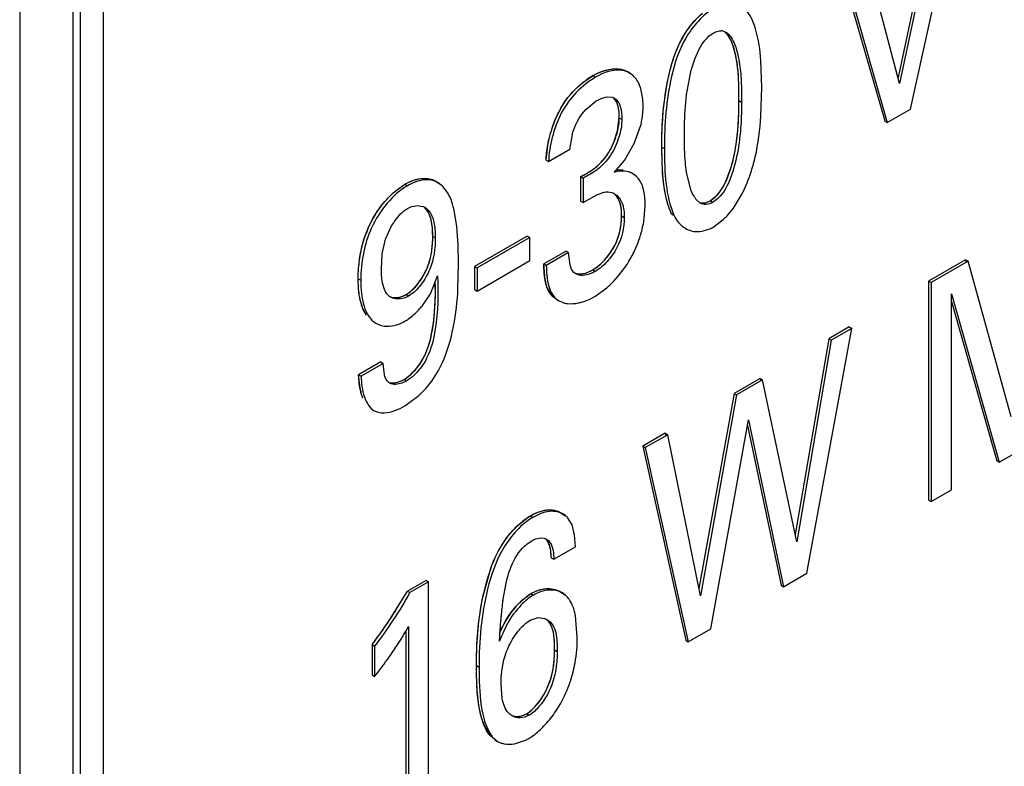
# Model space of a CAD drawing. Header units: inches. Extents: x 0 to 34, y 0 to 22.
# Tile 5 of 117: x 2.26 to 2.454, y 14.359 to 14.506. Entities that reach past the tile are written whole.
import ezdxf

# ---------------------------------------------------------------- set-up
doc = ezdxf.new("R2010")
doc.units = ezdxf.units.IN
doc.header["$LTSCALE"] = 1.87
doc.header["$MEASUREMENT"] = 0
doc.layers.get('0').update_dxf_attribs({"linetype": 'CONTINUOUS'})
doc.layers.add('02___PRT_ALL_AXES', color=7, linetype='CONTINUOUS')

msp = doc.modelspace()

# ---------------------------------------------------------------- linework, layer by layer
at = {"color": 7, "linetype": 'CONTINUOUS'}
for p, q in [((2.2722140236, 14.2669703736), (2.2722140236, 16.9097622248)), ((2.27077262, 14.2649611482), (2.27077262, 16.9077529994)), ((2.2602728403, 16.9024042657), (2.2602728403, 14.2581848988)), ((2.4351245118, 14.4880141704), (2.4460866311, 14.5373216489)), ((2.4414234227, 14.5352078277), (2.4327124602, 14.4942252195)), ((2.441924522, 14.5349184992), (2.4330247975, 14.4930478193)), ((2.4330247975, 14.4930478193), (2.4245748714, 14.5249010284)), ((2.4194991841, 14.5225490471), (2.4300920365, 14.4856871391)), ((2.4200002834, 14.5222597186), (2.4305931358, 14.4853978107)), ((2.3983749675, 14.5033240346), (2.3988918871, 14.5031112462)), ((2.4059593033, 14.4922485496), (2.4057882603, 14.4975410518)), ((2.3800519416, 14.4950926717), (2.3795508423, 14.4953820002)), ((2.3708467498, 14.493235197), (2.3728401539, 14.494590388)), ((2.3728401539, 14.494590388), (2.3733412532, 14.4943010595)), ((2.3911993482, 14.4907976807), (2.3919711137, 14.495025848)), ((2.4057895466, 14.4866610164), (2.4059593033, 14.4922485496)), ((2.3713958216, 14.4879343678), (2.3734658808, 14.4896114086)), ((2.3757047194, 14.4904018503), (2.3765792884, 14.4903560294)), ((2.3765792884, 14.4903560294), (2.3770699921, 14.4901647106)), ((2.4014591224, 14.4896868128), (2.4019602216, 14.4893974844)), ((2.4305931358, 14.4853978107), (2.4351245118, 14.4880141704)), ((2.3779900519, 14.4863238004), (2.3784911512, 14.4860344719)), ((2.4300920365, 14.4856871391), (2.4305931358, 14.4853978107)), ((2.3809239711, 14.4812468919), (2.3822073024, 14.4848442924)), ((2.3641100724, 14.4777310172), (2.3682724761, 14.480134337)), ((2.3790346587, 14.4779441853), (2.3809239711, 14.4812468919)), ((2.3863339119, 14.4805432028), (2.3868350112, 14.4802538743)), ((2.3864908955, 14.4755404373), (2.3863339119, 14.4805432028)), ((2.3636089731, 14.4780203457), (2.3641100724, 14.4777310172)), ((2.3769669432, 14.4755642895), (2.3790346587, 14.4779441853)), ((2.3773390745, 14.4760936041), (2.3787308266, 14.4761158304)), ((2.3989099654, 14.4738130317), (2.3999390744, 14.4766029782)), ((2.370365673, 14.4747672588), (2.3708667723, 14.4744779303)), ((2.370365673, 14.4747672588), (2.370365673, 14.4699500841)), ((2.3708667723, 14.4744779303), (2.3708667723, 14.4696607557)), ((2.3806013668, 14.475346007), (2.3801002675, 14.4756353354)), ((2.3813316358, 14.4748057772), (2.3806013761, 14.4753460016)), ((2.3919530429, 14.4724560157), (2.3911829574, 14.4756555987)), ((2.3338461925, 14.4717754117), (2.3358821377, 14.4732512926)), ((2.3358821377, 14.4732512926), (2.336383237, 14.4729619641)), ((2.342387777, 14.4736119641), (2.3418866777, 14.4739012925)), ((2.3433638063, 14.4728432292), (2.3423877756, 14.4736119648)), ((2.3442829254, 14.4716197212), (2.3433638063, 14.4728432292)), ((2.3708667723, 14.4696607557), (2.3735745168, 14.4711702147)), ((2.3735745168, 14.4711702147), (2.3744855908, 14.4715389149)), ((2.393884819, 14.4695706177), (2.3931235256, 14.4702282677)), ((2.4003740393, 14.468569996), (2.4020034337, 14.4712162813)), ((2.3384219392, 14.469067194), (2.3393456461, 14.4689087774)), ((2.3460911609, 14.464952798), (2.3455712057, 14.4681563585)), ((2.370365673, 14.4699500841), (2.3708667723, 14.4696607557)), ((2.3828808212, 14.4665166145), (2.3830667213, 14.469086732)), ((2.3958533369, 14.4700265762), (2.3963544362, 14.4697372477)), ((2.3784457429, 14.4670517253), (2.3789468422, 14.4667623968)), ((2.3881900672, 14.4675069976), (2.3886911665, 14.4672176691)), ((2.3963161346, 14.4647766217), (2.3984059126, 14.466354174)), ((2.3320924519, 14.4624651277), (2.3332942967, 14.4650856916)), ((2.3463381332, 14.4613868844), (2.3460911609, 14.464952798)), ((2.3904510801, 14.4649149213), (2.3909521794, 14.4646255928)), ((2.3942505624, 14.4640239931), (2.3959633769, 14.4645863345)), ((2.3314423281, 14.4596174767), (2.3320924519, 14.4624651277)), ((2.3413632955, 14.4630270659), (2.3418643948, 14.4627377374)), ((2.3599261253, 14.463092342), (2.349582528, 14.4571200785)), ((2.3604272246, 14.4628030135), (2.3500836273, 14.4568307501)), ((2.3599261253, 14.463092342), (2.3604272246, 14.4628030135)), ((2.3604272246, 14.4582738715), (2.3604272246, 14.4628030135)), ((2.3463959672, 14.4575580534), (2.3463381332, 14.4613868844)), ((2.331271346, 14.4566770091), (2.3314423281, 14.4596174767)), ((2.3675220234, 14.4601582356), (2.3631534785, 14.4576358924)), ((2.3680231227, 14.4598689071), (2.3636545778, 14.457346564)), ((2.3675220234, 14.4601582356), (2.3680231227, 14.4598689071)), ((2.368320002, 14.4573615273), (2.3680231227, 14.4598689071)), ((2.3463005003, 14.4526842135), (2.3463959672, 14.4575580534)), ((2.349582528, 14.4571200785), (2.3500836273, 14.4568307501)), ((2.349582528, 14.4571200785), (2.349582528, 14.4525909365)), ((2.3500836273, 14.452301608), (2.3604272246, 14.4582738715)), ((2.3500836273, 14.4568307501), (2.3500836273, 14.452301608)), ((2.3631534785, 14.4576358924), (2.3636545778, 14.457346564)), ((2.4459744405, 14.4584570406), (2.4386755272, 14.4542427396)), ((2.4464755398, 14.4581677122), (2.4391766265, 14.4539534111)), ((2.4459744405, 14.4584570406), (2.4464755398, 14.4581677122)), ((2.4548822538, 14.4276066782), (2.4464755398, 14.4581677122)), ((2.3267325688, 14.4547019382), (2.3272336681, 14.4544126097)), ((2.3408933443, 14.4517810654), (2.3423151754, 14.4552574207)), ((2.3727586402, 14.4564481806), (2.3732597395, 14.4561588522)), ((2.3418712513, 14.4513121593), (2.3418552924, 14.454093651)), ((2.3648462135, 14.4512933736), (2.3638739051, 14.4528372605)), ((2.3731734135, 14.4512362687), (2.3755221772, 14.4529410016)), ((2.4386755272, 14.4542427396), (2.4391766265, 14.4539534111)), ((2.4386755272, 14.4542427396), (2.4386755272, 14.4112641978)), ((2.4391766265, 14.4539534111), (2.4391766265, 14.4109748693)), ((2.3361698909, 14.4516346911), (2.3366709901, 14.4513453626)), ((2.3392573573, 14.449364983), (2.3408933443, 14.4517810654)), ((2.3416391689, 14.4472797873), (2.3418712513, 14.4513121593)), ((2.349582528, 14.4525909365), (2.3500836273, 14.452301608)), ((2.3648462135, 14.4512933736), (2.3653473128, 14.4510040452)), ((2.3653473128, 14.4510040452), (2.3661439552, 14.4503556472)), ((2.4431766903, 14.4517337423), (2.4525704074, 14.4187082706)), ((2.4431766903, 14.413284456), (2.4431766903, 14.4517337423)), ((2.3276506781, 14.4488307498), (2.3271254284, 14.4505572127)), ((2.3283311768, 14.4475578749), (2.3276506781, 14.4488307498)), ((2.365646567, 14.4506513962), (2.3661476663, 14.4503620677)), ((2.3661476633, 14.4503620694), (2.367209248, 14.4499476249)), ((2.4431766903, 14.4502613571), (2.4520693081, 14.418997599)), ((2.3297018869, 14.4462672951), (2.3302029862, 14.4459779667)), ((2.4148167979, 14.3969098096), (2.4236350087, 14.4449798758)), ((2.4231339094, 14.4452692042), (2.4190965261, 14.4429380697)), ((2.4236350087, 14.4449798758), (2.4195976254, 14.4426487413)), ((2.4231339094, 14.4452692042), (2.4236350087, 14.4449798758)), ((2.4190965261, 14.4429380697), (2.4125363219, 14.4045292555)), ((2.4195976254, 14.4426487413), (2.4128408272, 14.4030889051)), ((2.4190965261, 14.4429380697), (2.4195976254, 14.4426487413)), ((2.3311443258, 14.4383785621), (2.3268140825, 14.4358783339)), ((2.3316454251, 14.4380892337), (2.3273151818, 14.4355890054)), ((2.3311443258, 14.4383785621), (2.3316454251, 14.4380892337)), ((2.331878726, 14.4358345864), (2.3316454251, 14.4380892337)), ((2.3268140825, 14.4358783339), (2.3273151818, 14.4355890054)), ((2.3357191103, 14.4349520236), (2.3362202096, 14.4346626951)), ((2.4056212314, 14.4351576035), (2.4005094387, 14.4322061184)), ((2.4061223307, 14.434868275), (2.401010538, 14.4319167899)), ((2.4056212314, 14.4351576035), (2.4061223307, 14.434868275)), ((2.4128408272, 14.4030889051), (2.4061223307, 14.434868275)), ((2.3358893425, 14.4297644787), (2.3383657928, 14.4315787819)), ((2.4005094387, 14.4322061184), (2.3936292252, 14.3939094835)), ((2.401010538, 14.4319167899), (2.3939227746, 14.3924648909)), ((2.4005094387, 14.4322061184), (2.401010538, 14.4319167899)), ((2.3293849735, 14.4291117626), (2.3298860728, 14.4288224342)), ((2.3298860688, 14.4288224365), (2.3306381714, 14.4285168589)), ((2.3959851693, 14.3860366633), (2.4033606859, 14.427016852)), ((2.4031575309, 14.4258880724), (2.4097401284, 14.3945572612)), ((2.4033606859, 14.427016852), (2.4102412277, 14.3942679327)), ((2.3869909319, 14.424400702), (2.3825842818, 14.4218563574)), ((2.3874920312, 14.4241113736), (2.3830853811, 14.421567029)), ((2.3869909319, 14.424400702), (2.3874920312, 14.4241113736)), ((2.3939227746, 14.3924648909), (2.3874920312, 14.4241113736)), ((2.3825842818, 14.4218563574), (2.3830853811, 14.421567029)), ((2.3825842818, 14.4218563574), (2.3910342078, 14.3837566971)), ((2.3830853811, 14.421567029), (2.3915353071, 14.3834673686)), ((2.4525704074, 14.4187082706), (2.4564879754, 14.4209702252)), ((2.4520693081, 14.418997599), (2.4525704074, 14.4187082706)), ((2.4391766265, 14.4109748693), (2.4431766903, 14.413284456)), ((2.4386755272, 14.4112641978), (2.4391766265, 14.4109748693)), ((2.3670366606, 14.4085021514), (2.3665355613, 14.4087914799)), ((2.358253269, 14.4064730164), (2.3601817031, 14.407960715)), ((2.3605064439, 14.4081564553), (2.3610075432, 14.4078671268)), ((2.3687321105, 14.406415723), (2.3678457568, 14.4078842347)), ((2.3692051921, 14.4044552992), (2.3687321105, 14.406415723)), ((2.3693706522, 14.4020979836), (2.3692051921, 14.4044552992)), ((2.3625681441, 14.4038552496), (2.3632053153, 14.403806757)), ((2.3632053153, 14.403806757), (2.3637107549, 14.4036130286)), ((2.3651267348, 14.3996475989), (2.3693706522, 14.4020979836)), ((2.3646256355, 14.3999369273), (2.3651267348, 14.3996475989)), ((2.4102412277, 14.3942679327), (2.4148167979, 14.3969098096)), ((2.3400445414, 14.3955114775), (2.3363761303, 14.393393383)), ((2.3405456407, 14.3952221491), (2.3368772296, 14.3931040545)), ((2.3400445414, 14.3955114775), (2.3405456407, 14.3952221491)), ((2.3405456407, 14.3540265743), (2.3405456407, 14.3952221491)), ((2.3551151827, 14.3915187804), (2.3558327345, 14.395288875)), ((2.3334161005, 14.3885423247), (2.3363761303, 14.393393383)), ((2.3363761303, 14.393393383), (2.3368772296, 14.3931040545)), ((2.3599861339, 14.3925092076), (2.3606310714, 14.3929241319)), ((2.3606310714, 14.3929241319), (2.3611321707, 14.3926348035)), ((2.3668095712, 14.393050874), (2.3663084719, 14.3933402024)), ((2.4097401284, 14.3945572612), (2.4102412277, 14.3942679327)), ((2.3580495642, 14.3907836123), (2.3599861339, 14.3925092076)), ((2.3544953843, 14.3835646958), (2.3546968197, 14.3876451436)), ((2.3604704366, 14.3876791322), (2.3620858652, 14.3881964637)), ((2.3620858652, 14.3881964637), (2.3633246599, 14.3880280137)), ((2.3697447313, 14.3843961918), (2.3693959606, 14.388540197)), ((2.3360883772, 14.3856123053), (2.3360883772, 14.3520316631)), ((2.3365894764, 14.3864485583), (2.3365894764, 14.3517423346)), ((2.3915353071, 14.3834673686), (2.3959851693, 14.3860366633)), ((2.3910342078, 14.3837566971), (2.3915353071, 14.3834673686)), ((2.3294515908, 14.3829058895), (2.3299526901, 14.382616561)), ((2.3294515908, 14.3829058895), (2.3294515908, 14.3769480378)), ((2.3299526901, 14.382616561), (2.3299526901, 14.3766587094)), ((2.3652873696, 14.381869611), (2.3657884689, 14.3815802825)), ((2.3499566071, 14.3787874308), (2.3504577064, 14.3784981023)), ((2.3294515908, 14.3769480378), (2.3299526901, 14.3766587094)), ((2.3550066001, 14.3723028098), (2.3547831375, 14.3751594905)), ((2.3597630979, 14.3693334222), (2.3602641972, 14.3690440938)), ((2.3525509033, 14.3651027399), (2.3530520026, 14.3648134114)), ((2.3530520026, 14.3648134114), (2.3540807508, 14.3639094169)), ((2.3535827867, 14.364204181), (2.354083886, 14.3639148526)), ((2.3540838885, 14.3639148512), (2.3548100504, 14.3635895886)), ((2.3573810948, 14.3634276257), (2.3597494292, 14.3642279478))]:
    msp.add_line(p, q, dxfattribs=at)
at = {"color": 40, "linetype": 'CONTINUOUS'}
for p, q in [((2.3652771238, 14.4856790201), (2.3666278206, 14.4884278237)), ((2.3776570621, 14.4837686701), (2.3779900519, 14.4863238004)), ((2.3769269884, 14.4815232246), (2.3776570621, 14.4837686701)), ((2.3636089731, 14.4780203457), (2.3639941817, 14.4813739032)), ((2.386391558, 14.4773292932), (2.3863339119, 14.4805432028)), ((2.3346920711, 14.4724601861), (2.3358821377, 14.4732512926)), ((2.3958533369, 14.4700265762), (2.3973061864, 14.4712493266)), ((2.3634171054, 14.4545027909), (2.3631534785, 14.4576358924)), ((2.4459744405, 14.4584570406), (2.4460836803, 14.4580599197)), ((2.3276854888, 14.4487471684), (2.3273872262, 14.4495639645)), ((2.3270906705, 14.4331755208), (2.3268140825, 14.4358783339)), ((2.3357191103, 14.4349520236), (2.336183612, 14.4352482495)), ((2.4056212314, 14.4351576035), (2.4057012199, 14.4347792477)), ((2.3276624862, 14.4312595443), (2.3272662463, 14.4324195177)), ((2.3869909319, 14.424400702), (2.3870672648, 14.4240250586)), ((2.3594733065, 14.407478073), (2.3605064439, 14.4081564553)), ((2.3510897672, 14.3916639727), (2.3525452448, 14.39721644)), ((2.359160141, 14.3918594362), (2.3606310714, 14.3929241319)), ((2.3597630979, 14.3693334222), (2.3602619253, 14.3696595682)), ((2.3525509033, 14.3651027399), (2.3514264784, 14.3671566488))]:
    msp.add_line(p, q, dxfattribs=at)
at = {"color": 7, "linetype": 'CONTINUOUS'}
for centre, radius, start, end in [((2.3978886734, 14.5014180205), 0.0019670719, 75.6870955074, 87.5537019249), ((2.3675422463, 14.4885505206), 0.0151119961, 359.9954451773, 1.5039995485), ((2.3871240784, 14.4768268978), 0.0235719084, 156.7664149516, 166.814389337), ((2.3835999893, 14.4790625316), 0.0153649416, 165.110505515, 175.9999951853), ((2.3641601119, 14.488476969), 0.0150487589, 294.3534022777, 297.880214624), ((2.3646429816, 14.4875739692), 0.0140247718, 297.8615988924, 302.9179677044), ((2.3769578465, 14.464388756), 0.0075655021, 106.3901866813, 109.073458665), ((2.375632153, 14.4688790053), 0.0028845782, 59.9881249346, 65.2047892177), ((2.3384430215, 14.4662495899), 0.0028082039, 60.0532976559, 71.250924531), ((2.3870403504, 14.4784115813), 0.0165723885, 316.8548982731, 323.5689942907), ((2.3614338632, 14.4695415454), 0.0216592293, 344.4671725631, 351.9718195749), ((2.387961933, 14.4775479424), 0.0153093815, 313.0153874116, 316.8545582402), ((2.3934547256, 14.468958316), 0.0050035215, 239.9895182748, 254.4653300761), ((2.3928854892, 14.470714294), 0.0068574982, 296.6689872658, 300.0182973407), ((2.2821397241, 14.4557450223), 0.064233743, 356.5479964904, 357.2687585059), ((2.334366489, 14.4532617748), 0.0024911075, 229.0301711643, 240.0071725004), ((2.3669726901, 14.4619746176), 0.0124000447, 298.2145740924, 300.0037409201), ((2.3268375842, 14.4594969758), 0.0160283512, 317.2650762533, 320.7925948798), ((2.3322397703, 14.4495125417), 0.0040794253, 240.0480914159, 248.5657941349), ((2.3316639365, 14.4537801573), 0.0085246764, 297.2961133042, 300.0113907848), ((2.3336858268, 14.435592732), 0.0015796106, 229.6945511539, 240.0450208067), ((2.325537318, 14.4460063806), 0.0193060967, 311.6422845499, 316.5840731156), ((2.3650467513, 14.4050549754), 0.0039802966, 53.6446665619, 60.0041757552), ((2.3650607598, 14.4050761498), 0.0039549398, 45.2365120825, 53.6262652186), ((2.3656284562, 14.3992915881), 0.010238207, 120.0187991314, 122.1408652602), ((2.4062955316, 14.3840586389), 0.0517211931, 171.7068663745, 175.0559855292), ((2.2451040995, 14.4464460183), 0.1056023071, 323.008780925, 326.7482718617), ((2.4166468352, 14.3831076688), 0.0621159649, 175.0049464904, 175.8109010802), ((2.3623075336, 14.3851949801), 0.0030100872, 59.9932324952, 70.2506577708), ((2.2800956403, 14.418089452), 0.0647510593, 327.390433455, 330.7478187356), ((2.2733608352, 14.4223735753), 0.0727329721, 324.9220135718, 327.4067235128), ((2.3408164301, 14.3843807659), 0.0289283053, 349.9776156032, 0.0305527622), ((2.2653578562, 14.4280691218), 0.0825561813, 321.4840523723, 324.3208197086), ((2.2696237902, 14.4249661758), 0.0772812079, 324.3448555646, 324.9412435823), ((2.3462400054, 14.3828912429), 0.0232878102, 327.0277131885, 338.9838060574), ((2.3556236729, 14.3721737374), 0.0089530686, 297.4400560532, 300.00711302)]:
    msp.add_arc(centre, radius, start, end, dxfattribs=at)
at = {"color": 40, "linetype": 'CONTINUOUS'}
for centre, radius, start, end in [((2.3811025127, 14.4803156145), 0.0164935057, 120.0626190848, 125.6356765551), ((2.3871252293, 14.4768370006), 0.0235694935, 157.9666151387, 163.5201700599), ((2.3873260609, 14.4767624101), 0.023783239, 163.4851062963, 168.8197172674), ((2.3629597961, 14.4872737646), 0.0151046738, 333.5501960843, 337.6221688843), ((2.3641386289, 14.488522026), 0.0150986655, 294.3571649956, 297.4791929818), ((2.3644523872, 14.4879165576), 0.0144167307, 297.4832447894, 300.0442634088), ((2.4026004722, 14.4737376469), 0.0156999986, 200.4511137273, 201.9252251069), ((2.4018008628, 14.4734157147), 0.0148380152, 201.9249304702, 203.4666237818), ((2.3485798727, 14.45608093), 0.0216638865, 156.5505396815, 160.8497608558), ((2.3741787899, 14.4563996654), 0.0109275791, 189.9963813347, 192.2092537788), ((2.3335351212, 14.4561861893), 0.0052591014, 300.0656770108, 304.1755143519), ((2.3375122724, 14.4527370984), 0.0106106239, 195.7847456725, 197.4007043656), ((2.3347604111, 14.4517384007), 0.0076812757, 202.9183332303, 205.0108168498), ((2.3327252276, 14.4401244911), 0.0059764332, 292.9609405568, 300.0627436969), ((2.3383244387, 14.4353860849), 0.0114491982, 191.1323440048, 195.017080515), ((2.3674498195, 14.396616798), 0.0134756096, 126.2935348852, 128.1316218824), ((2.3710239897, 14.3786376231), 0.0177730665, 135.9208848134, 157.6564546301), ((2.368763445, 14.3808552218), 0.0146064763, 133.0333267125, 136.0014094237), ((2.3676790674, 14.3820117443), 0.0130211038, 130.8620450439, 133.0183881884), ((2.2462312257, 14.4456377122), 0.1042156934, 322.9908762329, 327.6242227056), ((2.3638464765, 14.3721554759), 0.0133885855, 198.8747632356, 200.4099496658), ((2.3629473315, 14.3718208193), 0.0124291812, 200.4095618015, 202.0403635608)]:
    msp.add_arc(centre, radius, start, end, dxfattribs=at)
at = {"color": 7, "linetype": 'CONTINUOUS'}
for points, knots in [([(2.3963976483, 14.5076804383), (2.39531778, 14.5070569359), (2.3933097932, 14.5052875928), (2.3901162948, 14.5009996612), (2.3873675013, 14.4924574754), (2.3868350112, 14.4850048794), (2.3868350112, 14.4802538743)], [0, 0, 0, 0, 0.1239595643, 0.2617733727, 0.5276995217, 1, 1, 1, 1]), ([(2.4057882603, 14.4975410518), (2.4056275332, 14.4996364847), (2.4050899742, 14.5033438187), (2.4034088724, 14.5073590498), (2.4018763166, 14.5082439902)], [0, 0, 0, 0, 0.5428649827, 1, 1, 1, 1]), ([(2.3883524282, 14.4970712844), (2.3885773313, 14.4978342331), (2.3895995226, 14.5009060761), (2.391320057, 14.5037733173), (2.3929847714, 14.5055632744)], [0, 0, 0, 0, 0.2455085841, 1, 1, 1, 1]), ([(2.3919711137, 14.495025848), (2.3923697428, 14.4966601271), (2.3932850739, 14.4995953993), (2.39522704, 14.5022418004), (2.3964408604, 14.5029426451)], [0, 0, 0, 0, 0.545490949, 1, 1, 1, 1]), ([(2.3964408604, 14.5029426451), (2.3965743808, 14.5030197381), (2.3970488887, 14.503264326), (2.3975920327, 14.5033997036), (2.3979726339, 14.5033832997)], [0, 0, 0, 0, 0.2881125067, 1, 1, 1, 1]), ([(2.4014591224, 14.4896868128), (2.4014591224, 14.4908404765), (2.4014801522, 14.4931751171), (2.4012232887, 14.4967719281), (2.4005565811, 14.5001453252), (2.399607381, 14.502359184), (2.3988487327, 14.5030595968)], [0, 0, 0, 0, 0.2496463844, 0.5056063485, 0.7765655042, 1, 1, 1, 1]), ([(2.3988918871, 14.5031112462), (2.3997720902, 14.5026030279), (2.4009416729, 14.5003378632), (2.401670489, 14.4968922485), (2.4019853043, 14.4930900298), (2.4019602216, 14.4906155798), (2.4019602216, 14.4893974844)], [0, 0, 0, 0, 0.2116266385, 0.4840415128, 0.7463748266, 1, 1, 1, 1]), ([(2.3728401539, 14.494590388), (2.373419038, 14.4949246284), (2.3754550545, 14.4959101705), (2.3781381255, 14.496197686), (2.3795508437, 14.4953819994)], [0, 0, 0, 0, 0.2906624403, 1, 1, 1, 1]), ([(2.3800519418, 14.4950926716), (2.3796124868, 14.4953464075), (2.3773475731, 14.4960627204), (2.3749070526, 14.4952051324), (2.3733412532, 14.4943010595)], [0, 0, 0, 0, 0.2191517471, 1, 1, 1, 1]), ([(2.3863339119, 14.4805432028), (2.3863339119, 14.4818541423), (2.3864309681, 14.4874071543), (2.3871512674, 14.4929965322), (2.3883524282, 14.4970712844)], [0, 0, 0, 0, 0.2358210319, 1, 1, 1, 1]), ([(2.3733412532, 14.4943010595), (2.3705530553, 14.492691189), (2.3669420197, 14.4888071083), (2.3646929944, 14.4826296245), (2.3641473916, 14.4793134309), (2.3641100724, 14.4777310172)], [0, 0, 0, 0, 0.4918039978, 0.7582130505, 1, 1, 1, 1]), ([(2.3819539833, 14.4927010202), (2.3818504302, 14.4929585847), (2.3814182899, 14.4938883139), (2.380702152, 14.4947172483), (2.3800519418, 14.4950926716)], [0, 0, 0, 0, 0.2699324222, 1, 1, 1, 1]), ([(2.3654637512, 14.4861255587), (2.3657717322, 14.4868405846), (2.3670880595, 14.4895284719), (2.3691088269, 14.4918665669), (2.3708467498, 14.493235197)], [0, 0, 0, 0, 0.2603212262, 1, 1, 1, 1]), ([(2.3826490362, 14.4889471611), (2.3826401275, 14.4892854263), (2.382562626, 14.490557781), (2.3823037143, 14.4918311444), (2.3819539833, 14.4927010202)], [0, 0, 0, 0, 0.2652045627, 1, 1, 1, 1]), ([(2.3734658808, 14.4896114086), (2.3736493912, 14.4897173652), (2.3743519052, 14.4900852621), (2.3751250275, 14.4903452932), (2.3757047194, 14.4904018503)], [0, 0, 0, 0, 0.2667636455, 1, 1, 1, 1]), ([(2.3779900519, 14.4863238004), (2.3779900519, 14.4866987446), (2.377927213, 14.4880096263), (2.3776254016, 14.4894652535), (2.3769554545, 14.4901508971)], [0, 0, 0, 0, 0.281161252, 1, 1, 1, 1]), ([(2.3770699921, 14.4901647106), (2.377642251, 14.489834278), (2.3783939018, 14.488344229), (2.3784911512, 14.4868699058), (2.3784911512, 14.4860344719)], [0, 0, 0, 0, 0.4416448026, 1, 1, 1, 1]), ([(2.3907918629, 14.4828378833), (2.3907918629, 14.4834496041), (2.3907845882, 14.4861066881), (2.3909361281, 14.4887687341), (2.3911993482, 14.4907976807)], [0, 0, 0, 0, 0.230171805, 1, 1, 1, 1]), ([(2.4019602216, 14.4893974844), (2.4019602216, 14.4878920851), (2.4019328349, 14.4845320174), (2.4012560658, 14.479188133), (2.3999026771, 14.473893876), (2.3977897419, 14.4705659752), (2.3963544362, 14.4697372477)], [0, 0, 0, 0, 0.2146461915, 0.4790260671, 0.7636844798, 1, 1, 1, 1]), ([(2.3999390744, 14.4766029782), (2.4002994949, 14.4778275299), (2.401255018, 14.4821359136), (2.4014591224, 14.4865621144), (2.4014591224, 14.4896868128)], [0, 0, 0, 0, 0.2900332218, 1, 1, 1, 1]), ([(2.3822073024, 14.4848442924), (2.3822879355, 14.4851680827), (2.3825536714, 14.4863859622), (2.3826542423, 14.487637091), (2.3826542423, 14.4885493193)], [0, 0, 0, 0, 0.2678202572, 1, 1, 1, 1]), ([(2.3784911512, 14.4860344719), (2.3784911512, 14.4848325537), (2.377972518, 14.4823136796), (2.376424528, 14.4788367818), (2.3738919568, 14.4761071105), (2.3718599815, 14.4749278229), (2.3708667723, 14.4744779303)], [0, 0, 0, 0, 0.2475787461, 0.5212578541, 0.775402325, 1, 1, 1, 1]), ([(2.3773153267, 14.4825709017), (2.3774228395, 14.4828963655), (2.3777807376, 14.4841178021), (2.3779900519, 14.4853928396), (2.3779900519, 14.4863238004)], [0, 0, 0, 0, 0.2691024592, 1, 1, 1, 1]), ([(2.4039269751, 14.4759053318), (2.4042132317, 14.4768098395), (2.4051634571, 14.4803322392), (2.4056101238, 14.4839714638), (2.4057895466, 14.4866610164)], [0, 0, 0, 0, 0.260334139, 1, 1, 1, 1]), ([(2.3636089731, 14.4780203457), (2.3636167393, 14.4783496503), (2.3636937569, 14.479756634), (2.3639265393, 14.481153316), (2.3641736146, 14.4822038)], [0, 0, 0, 0, 0.2338555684, 1, 1, 1, 1]), ([(2.3911829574, 14.4756555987), (2.391084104, 14.4762743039), (2.3907865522, 14.4786582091), (2.3907918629, 14.4810647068), (2.3907918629, 14.4828378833)], [0, 0, 0, 0, 0.2610930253, 1, 1, 1, 1]), ([(2.3868350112, 14.4802538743), (2.3868350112, 14.4779255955), (2.3869564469, 14.4735208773), (2.3878619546, 14.4691270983), (2.3886911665, 14.4672176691)], [0, 0, 0, 0, 0.5279558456, 1, 1, 1, 1]), ([(2.3722645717, 14.4758008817), (2.3725734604, 14.4760011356), (2.3738410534, 14.4768970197), (2.3749371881, 14.4780454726), (2.3756008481, 14.4790261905)], [0, 0, 0, 0, 0.2371478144, 1, 1, 1, 1]), ([(2.3806013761, 14.4753460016), (2.3803466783, 14.4754930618), (2.3792070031, 14.4759973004), (2.3778506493, 14.4758931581), (2.3769669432, 14.4755642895)], [0, 0, 0, 0, 0.2377525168, 1, 1, 1, 1]), ([(2.3358821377, 14.4732512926), (2.3368757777, 14.4738250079), (2.3388479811, 14.4746462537), (2.3410776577, 14.4743684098), (2.3418866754, 14.4739012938)], [0, 0, 0, 0, 0.5512084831, 1, 1, 1, 1]), ([(2.3423877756, 14.4736119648), (2.341578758, 14.4740790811), (2.3393490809, 14.4743569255), (2.3373768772, 14.4735356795), (2.336383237, 14.4729619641)], [0, 0, 0, 0, 0.4487915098, 1, 1, 1, 1]), ([(2.3826773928, 14.4725107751), (2.3826117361, 14.4727380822), (2.3823243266, 14.4735828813), (2.3818127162, 14.4743593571), (2.3813316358, 14.4748057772)], [0, 0, 0, 0, 0.2649790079, 1, 1, 1, 1]), ([(2.3881900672, 14.4675069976), (2.3879351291, 14.4680940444), (2.3870097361, 14.470686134), (2.3866439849, 14.4734407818), (2.3864908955, 14.4755404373)], [0, 0, 0, 0, 0.2331355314, 1, 1, 1, 1]), ([(2.336383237, 14.4729619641), (2.3348717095, 14.4720892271), (2.3321223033, 14.4695466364), (2.3282229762, 14.4634699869), (2.3272336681, 14.4579086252), (2.3272336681, 14.4544126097)], [0, 0, 0, 0, 0.2438257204, 0.5116171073, 1, 1, 1, 1]), ([(2.3830667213, 14.469086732), (2.3830667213, 14.4693895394), (2.3830440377, 14.470538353), (2.3829126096, 14.4716964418), (2.3826773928, 14.4725107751)], [0, 0, 0, 0, 0.2632121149, 1, 1, 1, 1]), ([(2.3931235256, 14.4702282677), (2.3930003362, 14.4703742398), (2.3925047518, 14.471057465), (2.3921677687, 14.4718418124), (2.3919530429, 14.4724560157)], [0, 0, 0, 0, 0.2269396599, 1, 1, 1, 1]), ([(2.3958533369, 14.4700265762), (2.3961790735, 14.4702146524), (2.397500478, 14.4712064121), (2.3983797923, 14.4726677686), (2.3989099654, 14.4738130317)], [0, 0, 0, 0, 0.2296076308, 1, 1, 1, 1]), ([(2.3282729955, 14.463627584), (2.3291451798, 14.4659752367), (2.3308985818, 14.4689013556), (2.3332388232, 14.4712475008), (2.3338461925, 14.4717754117)], [0, 0, 0, 0, 0.7568179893, 1, 1, 1, 1]), ([(2.3455712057, 14.4681563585), (2.345501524, 14.4684689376), (2.3451989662, 14.4696643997), (2.344747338, 14.4708325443), (2.3442829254, 14.4716197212)], [0, 0, 0, 0, 0.2594784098, 1, 1, 1, 1]), ([(2.3748230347, 14.4716468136), (2.3750005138, 14.4716940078), (2.3756724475, 14.471820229), (2.3763887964, 14.4717068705), (2.3768418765, 14.4714976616)], [0, 0, 0, 0, 0.2690023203, 1, 1, 1, 1]), ([(2.3784457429, 14.4670517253), (2.3784457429, 14.4678842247), (2.3783841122, 14.4694446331), (2.3775752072, 14.4708711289), (2.3770405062, 14.4713333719)], [0, 0, 0, 0, 0.5408282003, 1, 1, 1, 1]), ([(2.3770749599, 14.4713768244), (2.3777530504, 14.4709853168), (2.3788757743, 14.4694667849), (2.3789468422, 14.4677019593), (2.3789468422, 14.4667623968)], [0, 0, 0, 0, 0.4545545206, 1, 1, 1, 1]), ([(2.3332942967, 14.4650856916), (2.3335068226, 14.4654471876), (2.3343443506, 14.466733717), (2.3354110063, 14.4679383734), (2.336383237, 14.4684997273)], [0, 0, 0, 0, 0.2719470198, 1, 1, 1, 1]), ([(2.336383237, 14.4684997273), (2.3365515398, 14.4685969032), (2.3371858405, 14.4689160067), (2.3379061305, 14.4690767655), (2.3384219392, 14.469067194)], [0, 0, 0, 0, 0.2736293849, 1, 1, 1, 1]), ([(2.3413632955, 14.4630270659), (2.3413632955, 14.4641089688), (2.3412625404, 14.4660669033), (2.3404715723, 14.468035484), (2.3398085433, 14.4686339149)], [0, 0, 0, 0, 0.5477827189, 1, 1, 1, 1]), ([(2.3398448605, 14.4686828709), (2.3402448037, 14.468451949), (2.3411557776, 14.4675093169), (2.3417669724, 14.4653600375), (2.3418643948, 14.4636538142), (2.3418643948, 14.4627377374)], [0, 0, 0, 0, 0.2126108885, 0.5782618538, 1, 1, 1, 1]), ([(2.3963544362, 14.4697372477), (2.395945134, 14.4695009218), (2.395108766, 14.4691616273), (2.3942183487, 14.4693780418), (2.393884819, 14.4695706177)], [0, 0, 0, 0, 0.5510024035, 1, 1, 1, 1]), ([(2.3941892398, 14.4695936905), (2.3943157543, 14.4695803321), (2.3948982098, 14.4695751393), (2.3954621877, 14.4698007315), (2.3958533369, 14.4700265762)], [0, 0, 0, 0, 0.2197634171, 1, 1, 1, 1]), ([(2.3727586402, 14.4564481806), (2.3736305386, 14.4569516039), (2.375253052, 14.4583809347), (2.3777074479, 14.4617767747), (2.3784457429, 14.4650157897), (2.3784457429, 14.4670517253)], [0, 0, 0, 0, 0.2419598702, 0.5107113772, 1, 1, 1, 1]), ([(2.3789468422, 14.4667623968), (2.3789468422, 14.4647264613), (2.3782085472, 14.4614874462), (2.3757541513, 14.4580916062), (2.3741316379, 14.4566622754), (2.3732597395, 14.4561588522)], [0, 0, 0, 0, 0.4892886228, 0.7580401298, 1, 1, 1, 1]), ([(2.3267325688, 14.4547019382), (2.3267325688, 14.4554030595), (2.3268498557, 14.4584274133), (2.3274629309, 14.4614471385), (2.3282729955, 14.463627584)], [0, 0, 0, 0, 0.231608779, 1, 1, 1, 1]), ([(2.3418643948, 14.4627377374), (2.3418643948, 14.4606643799), (2.3414059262, 14.4573159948), (2.3392048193, 14.4535564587), (2.3375991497, 14.4518812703), (2.3366709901, 14.4513453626)], [0, 0, 0, 0, 0.4791322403, 0.7523261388, 1, 1, 1, 1]), ([(2.3399181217, 14.4560654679), (2.3402045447, 14.4566446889), (2.3410976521, 14.4588656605), (2.3413632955, 14.461289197), (2.3413632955, 14.4630270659)], [0, 0, 0, 0, 0.2710399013, 1, 1, 1, 1]), ([(2.3802437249, 14.4587652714), (2.3804707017, 14.4591645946), (2.3813087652, 14.4607556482), (2.3819447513, 14.4624516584), (2.3823020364, 14.4637414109)], [0, 0, 0, 0, 0.2555132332, 1, 1, 1, 1]), ([(2.3755221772, 14.4529410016), (2.3759751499, 14.4533357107), (2.3777839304, 14.4550718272), (2.379302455, 14.4571092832), (2.3802437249, 14.4587652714)], [0, 0, 0, 0, 0.2397870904, 1, 1, 1, 1]), ([(2.331604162, 14.4534512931), (2.3315397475, 14.4537002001), (2.3313236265, 14.4547627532), (2.331271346, 14.4558513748), (2.331271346, 14.4566770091)], [0, 0, 0, 0, 0.237459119, 1, 1, 1, 1]), ([(2.3638739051, 14.4528372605), (2.3637338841, 14.4531835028), (2.363267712, 14.4547460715), (2.363185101, 14.4563865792), (2.3631534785, 14.4576358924)], [0, 0, 0, 0, 0.2300910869, 1, 1, 1, 1]), ([(2.3636545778, 14.457346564), (2.3636703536, 14.4567233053), (2.3637617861, 14.4545544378), (2.364252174, 14.4521475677), (2.3653473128, 14.4510040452)], [0, 0, 0, 0, 0.2825168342, 1, 1, 1, 1]), ([(2.3694716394, 14.4556693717), (2.3693325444, 14.4557496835), (2.3687771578, 14.4561785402), (2.3684717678, 14.4568512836), (2.368320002, 14.4573615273)], [0, 0, 0, 0, 0.2317848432, 1, 1, 1, 1]), ([(2.3271254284, 14.4505572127), (2.3270539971, 14.4508837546), (2.3268087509, 14.4522523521), (2.3267325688, 14.4536468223), (2.3267325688, 14.4547019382)], [0, 0, 0, 0, 0.2405847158, 1, 1, 1, 1]), ([(2.3361698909, 14.4516346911), (2.3369662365, 14.4520944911), (2.3383957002, 14.4534927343), (2.3394604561, 14.4551399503), (2.3399181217, 14.4560654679)], [0, 0, 0, 0, 0.4710722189, 1, 1, 1, 1]), ([(2.3423151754, 14.4552574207), (2.3424289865, 14.4517770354), (2.3423682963, 14.4463033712), (2.3408171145, 14.4398376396), (2.3385533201, 14.4365142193), (2.3370454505, 14.4351391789), (2.3362202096, 14.4346626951)], [0, 0, 0, 0, 0.4664015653, 0.7319542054, 0.8723685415, 1, 1, 1, 1]), ([(2.3732597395, 14.4561588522), (2.3729325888, 14.4559699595), (2.3717866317, 14.4554132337), (2.3702691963, 14.4552088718), (2.3694716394, 14.4556693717)], [0, 0, 0, 0, 0.2908761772, 1, 1, 1, 1]), ([(2.3705409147, 14.4556815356), (2.370723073, 14.455699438), (2.3714993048, 14.4558315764), (2.3722368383, 14.4561468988), (2.3727586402, 14.4564481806)], [0, 0, 0, 0, 0.2329974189, 1, 1, 1, 1]), ([(2.3272336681, 14.4544126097), (2.3272336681, 14.4527082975), (2.3274018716, 14.4496644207), (2.3290216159, 14.4466600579), (2.3302030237, 14.445977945)], [0, 0, 0, 0, 0.5554223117, 1, 1, 1, 1]), ([(2.3327331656, 14.4513808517), (2.3325940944, 14.4515017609), (2.3320529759, 14.4520906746), (2.3317568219, 14.4528613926), (2.331604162, 14.4534512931)], [0, 0, 0, 0, 0.2322055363, 1, 1, 1, 1]), ([(2.3366709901, 14.4513453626), (2.3363664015, 14.451169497), (2.3352692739, 14.4506596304), (2.3338693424, 14.4506722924), (2.3331212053, 14.4511042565)], [0, 0, 0, 0, 0.2893334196, 1, 1, 1, 1]), ([(2.3340926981, 14.4510264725), (2.3342609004, 14.4510278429), (2.3349864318, 14.4510872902), (2.3356867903, 14.4513557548), (2.3361698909, 14.4516346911)], [0, 0, 0, 0, 0.2316742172, 1, 1, 1, 1]), ([(2.342490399, 14.4367229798), (2.343821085, 14.4391223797), (2.3454435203, 14.4441939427), (2.3461067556, 14.4493919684), (2.3462569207, 14.4518773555)], [0, 0, 0, 0, 0.5242444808, 1, 1, 1, 1]), ([(2.3699382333, 14.4499716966), (2.3701805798, 14.4500214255), (2.3711827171, 14.4502717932), (2.3721435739, 14.4506769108), (2.3728351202, 14.4510479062)], [0, 0, 0, 0, 0.2396848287, 1, 1, 1, 1]), ([(2.367209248, 14.4499476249), (2.3674180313, 14.4498980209), (2.3683224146, 14.4497500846), (2.3692531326, 14.4498311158), (2.3699382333, 14.4499716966)], [0, 0, 0, 0, 0.2347942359, 1, 1, 1, 1]), ([(2.3357191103, 14.4349520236), (2.3377747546, 14.4361389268), (2.3406911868, 14.440344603), (2.3413971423, 14.444984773), (2.3416391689, 14.4472797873)], [0, 0, 0, 0, 0.507043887, 1, 1, 1, 1]), ([(2.3359277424, 14.4463984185), (2.336160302, 14.4465326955), (2.3371376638, 14.4471667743), (2.3380028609, 14.4479627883), (2.3386104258, 14.4486200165)], [0, 0, 0, 0, 0.2307898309, 1, 1, 1, 1]), ([(2.3307490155, 14.4457152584), (2.331096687, 14.4455785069), (2.3327102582, 14.4451795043), (2.3344431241, 14.4456217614), (2.3355732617, 14.4462047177)], [0, 0, 0, 0, 0.2270800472, 1, 1, 1, 1]), ([(2.3273151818, 14.4355890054), (2.3273424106, 14.4342142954), (2.3275943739, 14.4317618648), (2.3289298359, 14.4293745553), (2.3298860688, 14.4288224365)], [0, 0, 0, 0, 0.554614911, 1, 1, 1, 1]), ([(2.3326640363, 14.4343881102), (2.3325672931, 14.4344701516), (2.3321873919, 14.4348801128), (2.3319848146, 14.4354206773), (2.331878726, 14.4358345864)], [0, 0, 0, 0, 0.2289090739, 1, 1, 1, 1]), ([(2.3362202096, 14.4346626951), (2.3359333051, 14.4344970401), (2.334928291, 14.4340097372), (2.3335968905, 14.4338200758), (2.3328970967, 14.4342241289)], [0, 0, 0, 0, 0.2907721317, 1, 1, 1, 1]), ([(2.3337420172, 14.4342733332), (2.333904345, 14.434288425), (2.3345963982, 14.4344035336), (2.3352541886, 14.4346835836), (2.3357191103, 14.4349520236)], [0, 0, 0, 0, 0.232936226, 1, 1, 1, 1]), ([(2.3306381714, 14.4285168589), (2.3310232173, 14.4284173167), (2.3328739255, 14.428289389), (2.334652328, 14.429050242), (2.3358893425, 14.4297644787)], [0, 0, 0, 0, 0.2177879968, 1, 1, 1, 1]), ([(2.3605064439, 14.4081564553), (2.3615027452, 14.4087317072), (2.3634788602, 14.4096250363), (2.3657164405, 14.4092644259), (2.3665355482, 14.4087914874)], [0, 0, 0, 0, 0.5488032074, 1, 1, 1, 1]), ([(2.3670366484, 14.4085021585), (2.3662175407, 14.4089750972), (2.36397996, 14.4093357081), (2.3620038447, 14.4084423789), (2.3610075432, 14.4078671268)], [0, 0, 0, 0, 0.4511967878, 1, 1, 1, 1]), ([(2.3610075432, 14.4078671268), (2.3598556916, 14.4072020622), (2.3576951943, 14.4053516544), (2.3542431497, 14.4007822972), (2.3511527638, 14.3916534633), (2.3504577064, 14.3836183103), (2.3504577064, 14.3784981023)], [0, 0, 0, 0, 0.1231029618, 0.2592989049, 0.5261037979, 1, 1, 1, 1]), ([(2.3543682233, 14.4014758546), (2.3551352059, 14.4028808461), (2.3563790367, 14.404627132), (2.3578735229, 14.4061258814), (2.358253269, 14.4064730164)], [0, 0, 0, 0, 0.7567615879, 1, 1, 1, 1]), ([(2.3558327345, 14.395288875), (2.3562175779, 14.3968865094), (2.3572156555, 14.3999648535), (2.3594505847, 14.4025053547), (2.3608013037, 14.4032852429)], [0, 0, 0, 0, 0.5130549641, 1, 1, 1, 1]), ([(2.3608013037, 14.4032852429), (2.3609466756, 14.4033691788), (2.3614989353, 14.4036533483), (2.3621147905, 14.4038318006), (2.3625681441, 14.4038552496)], [0, 0, 0, 0, 0.2699540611, 1, 1, 1, 1]), ([(2.3646256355, 14.3999369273), (2.3646226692, 14.4003073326), (2.3645499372, 14.4015929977), (2.3642161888, 14.4030338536), (2.3635237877, 14.403670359)], [0, 0, 0, 0, 0.282561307, 1, 1, 1, 1]), ([(2.3637107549, 14.4036130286), (2.363974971, 14.4034604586), (2.3650001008, 14.4023659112), (2.3651176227, 14.4007854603), (2.3651267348, 14.3996475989)], [0, 0, 0, 0, 0.2114363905, 1, 1, 1, 1]), ([(2.3509492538, 14.3909366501), (2.3511115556, 14.391810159), (2.3518848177, 14.3954226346), (2.3530212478, 14.3990084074), (2.3543682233, 14.4014758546)], [0, 0, 0, 0, 0.2401486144, 1, 1, 1, 1]), ([(2.3606310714, 14.3929241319), (2.3615551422, 14.3934576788), (2.3634680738, 14.3941549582), (2.365532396, 14.3937882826), (2.3663084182, 14.3933402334)], [0, 0, 0, 0, 0.5435435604, 1, 1, 1, 1]), ([(2.3668095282, 14.3930508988), (2.3660335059, 14.3934989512), (2.3639691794, 14.3938656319), (2.3620562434, 14.3931683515), (2.3611321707, 14.3926348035)], [0, 0, 0, 0, 0.4564563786, 1, 1, 1, 1]), ([(2.3499566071, 14.3787874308), (2.3499566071, 14.3797659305), (2.3500096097, 14.3838306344), (2.3503852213, 14.3879010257), (2.3509492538, 14.3909366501)], [0, 0, 0, 0, 0.2406494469, 1, 1, 1, 1]), ([(2.3611321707, 14.3926348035), (2.3603789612, 14.3921999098), (2.3585451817, 14.3906813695), (2.356162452, 14.3876521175), (2.3550035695, 14.3849260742), (2.3544953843, 14.3835646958)], [0, 0, 0, 0, 0.2283010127, 0.6185638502, 1, 1, 1, 1]), ([(2.3693959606, 14.388540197), (2.3693399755, 14.3888256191), (2.3690986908, 14.3898835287), (2.3687065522, 14.3909217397), (2.3682805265, 14.3915940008)], [0, 0, 0, 0, 0.2676439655, 1, 1, 1, 1]), ([(2.3544899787, 14.3851590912), (2.3546915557, 14.3856640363), (2.3556033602, 14.3876957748), (2.3569035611, 14.3895521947), (2.3580495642, 14.3907836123)], [0, 0, 0, 0, 0.2442613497, 1, 1, 1, 1]), ([(2.3583720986, 14.3858306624), (2.3585348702, 14.3860229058), (2.3591596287, 14.3867160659), (2.3598794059, 14.3873378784), (2.3604704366, 14.3876791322)], [0, 0, 0, 0, 0.269589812, 1, 1, 1, 1]), ([(2.3652873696, 14.381869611), (2.3652873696, 14.3824529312), (2.3652767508, 14.3844549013), (2.3648849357, 14.3868254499), (2.3637607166, 14.3877751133)], [0, 0, 0, 0, 0.2838593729, 1, 1, 1, 1]), ([(2.3638128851, 14.3878016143), (2.3642402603, 14.3875548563), (2.3650129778, 14.3868046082), (2.3657908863, 14.3846246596), (2.3657884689, 14.3828221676), (2.3657884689, 14.3815802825)], [0, 0, 0, 0, 0.2173312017, 0.453085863, 1, 1, 1, 1]), ([(2.3547831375, 14.3751594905), (2.3547831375, 14.3757584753), (2.3548647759, 14.3783616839), (2.3555037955, 14.3809784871), (2.356391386, 14.3827802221)], [0, 0, 0, 0, 0.2297176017, 1, 1, 1, 1]), ([(2.3597630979, 14.3693334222), (2.3607817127, 14.3699215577), (2.3629385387, 14.3722244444), (2.3649637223, 14.3766042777), (2.3652873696, 14.3801966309), (2.3652873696, 14.381869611)], [0, 0, 0, 0, 0.24855517, 0.6464692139, 1, 1, 1, 1]), ([(2.3657884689, 14.3815802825), (2.3657884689, 14.3804900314), (2.365620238, 14.3775793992), (2.3644433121, 14.3737783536), (2.3623669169, 14.3707604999), (2.3610095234, 14.3694744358), (2.3602641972, 14.3690440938)], [0, 0, 0, 0, 0.2299986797, 0.6138764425, 0.8184394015, 1, 1, 1, 1]), ([(2.3679786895, 14.3745394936), (2.3681315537, 14.3749372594), (2.368687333, 14.3765056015), (2.3690872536, 14.3781279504), (2.3693032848, 14.3793462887)], [0, 0, 0, 0, 0.2561679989, 1, 1, 1, 1]), ([(2.3509536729, 14.36853878), (2.3507322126, 14.3693099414), (2.3500280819, 14.3726866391), (2.3499566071, 14.3761500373), (2.3499566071, 14.3787874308)], [0, 0, 0, 0, 0.2332543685, 1, 1, 1, 1]), ([(2.3504577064, 14.3784981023), (2.3504577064, 14.3759561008), (2.3505582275, 14.3713131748), (2.3517750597, 14.3665402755), (2.3530520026, 14.3648134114)], [0, 0, 0, 0, 0.5420383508, 1, 1, 1, 1]), ([(2.3569602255, 14.3689315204), (2.3566917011, 14.3690865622), (2.3556397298, 14.3699341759), (2.3551916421, 14.3713034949), (2.3550066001, 14.3723028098)], [0, 0, 0, 0, 0.2337728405, 1, 1, 1, 1]), ([(2.3629413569, 14.3666755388), (2.3632007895, 14.3669365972), (2.3642360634, 14.3680417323), (2.3651527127, 14.369256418), (2.3657769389, 14.3702172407)], [0, 0, 0, 0, 0.2431204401, 1, 1, 1, 1]), ([(2.3525509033, 14.3651027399), (2.3523723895, 14.3653441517), (2.3516804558, 14.3664088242), (2.3512205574, 14.3676094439), (2.3509536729, 14.36853878)], [0, 0, 0, 0, 0.2369460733, 1, 1, 1, 1]), ([(2.3602641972, 14.3690440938), (2.3597332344, 14.3687375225), (2.3585889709, 14.368359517), (2.3574192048, 14.3686665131), (2.3569602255, 14.3689315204)], [0, 0, 0, 0, 0.5363578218, 1, 1, 1, 1]), ([(2.3581072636, 14.3688215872), (2.3582420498, 14.3688278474), (2.3588205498, 14.3688919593), (2.3593769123, 14.3691104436), (2.3597630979, 14.3693334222)], [0, 0, 0, 0, 0.2322932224, 1, 1, 1, 1]), ([(2.3601011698, 14.3644207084), (2.360346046, 14.3645620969), (2.3613677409, 14.3652141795), (2.3622871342, 14.3660172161), (2.3629413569, 14.3666755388)], [0, 0, 0, 0, 0.2335193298, 1, 1, 1, 1]), ([(2.3548100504, 14.3635895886), (2.3550043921, 14.3635245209), (2.3558430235, 14.3633093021), (2.3567307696, 14.3633233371), (2.3573810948, 14.3634276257)], [0, 0, 0, 0, 0.2373205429, 1, 1, 1, 1])]:
    msp.add_open_spline(points, degree=3, knots=knots, dxfattribs=at)
at = {"color": 40, "linetype": 'CONTINUOUS'}
for points, knots in [([(2.3882637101, 14.4967647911), (2.3888018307, 14.4986579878), (2.3902119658, 14.5023789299), (2.3929121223, 14.5056457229), (2.3942924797, 14.5068206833)], [0, 0, 0, 0, 0.5102053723, 1, 1, 1, 1]), ([(2.4014591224, 14.4896868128), (2.4014591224, 14.4919509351), (2.4015229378, 14.4963092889), (2.4001587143, 14.5019752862), (2.3987361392, 14.5031583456)], [0, 0, 0, 0, 0.468937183, 1, 1, 1, 1]), ([(2.3728401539, 14.494590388), (2.3753705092, 14.4960513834), (2.3783233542, 14.4964510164), (2.3800937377, 14.4950022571), (2.3802167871, 14.4948873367)], [0, 0, 0, 0, 0.9269897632, 1, 1, 1, 1]), ([(2.3863339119, 14.4805432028), (2.3863339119, 14.4849915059), (2.3866282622, 14.4902688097), (2.3880567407, 14.4960366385), (2.3882637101, 14.4967647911)], [0, 0, 0, 0, 0.8738908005, 1, 1, 1, 1]), ([(2.3666278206, 14.4884278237), (2.3668858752, 14.4888649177), (2.3682619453, 14.4909902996), (2.3700507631, 14.4926885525), (2.3714929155, 14.4937205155)], [0, 0, 0, 0, 0.1994856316, 1, 1, 1, 1]), ([(2.4005859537, 14.4792422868), (2.4009136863, 14.4808640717), (2.4014533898, 14.4849644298), (2.4014591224, 14.4877926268), (2.4014591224, 14.4896868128)], [0, 0, 0, 0, 0.3931519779, 1, 1, 1, 1]), ([(2.3716703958, 14.4754368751), (2.3729304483, 14.4761659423), (2.374784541, 14.4776161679), (2.3761248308, 14.4798259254), (2.3764833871, 14.4805459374)], [0, 0, 0, 0, 0.6899187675, 1, 1, 1, 1]), ([(2.3878900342, 14.4682519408), (2.3877480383, 14.468632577), (2.3868554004, 14.4713264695), (2.3865037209, 14.474503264), (2.386391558, 14.4773292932)], [0, 0, 0, 0, 0.1457075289, 1, 1, 1, 1]), ([(2.3358821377, 14.4732512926), (2.3376779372, 14.4742881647), (2.3403499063, 14.4748592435), (2.3421762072, 14.4737725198), (2.3426552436, 14.4733338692)], [0, 0, 0, 0, 0.6996900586, 1, 1, 1, 1]), ([(2.3287051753, 14.4647018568), (2.3289769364, 14.4653275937), (2.3304638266, 14.4683421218), (2.332805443, 14.4710451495), (2.3346920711, 14.4724601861)], [0, 0, 0, 0, 0.2049685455, 1, 1, 1, 1]), ([(2.3784457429, 14.4670517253), (2.3784457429, 14.468020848), (2.3783096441, 14.469680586), (2.3775427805, 14.4708733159), (2.3771141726, 14.4712676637)], [0, 0, 0, 0, 0.558666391, 1, 1, 1, 1]), ([(2.3727586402, 14.4564481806), (2.3743511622, 14.4573676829), (2.377702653, 14.4609855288), (2.3784457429, 14.4653008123), (2.3784457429, 14.4670517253)], [0, 0, 0, 0, 0.5122451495, 1, 1, 1, 1]), ([(2.3364893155, 14.4518352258), (2.3378199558, 14.4527366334), (2.3397297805, 14.4552119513), (2.3406312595, 14.4577509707), (2.3408374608, 14.4585343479)], [0, 0, 0, 0, 0.6883522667, 1, 1, 1, 1]), ([(2.3648462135, 14.4512933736), (2.3644649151, 14.451691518), (2.3639203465, 14.4525414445), (2.3636015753, 14.4536129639), (2.3634983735, 14.454088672)], [0, 0, 0, 0, 0.5813558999, 1, 1, 1, 1]), ([(2.336183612, 14.4352482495), (2.3373474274, 14.4360591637), (2.339931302, 14.438981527), (2.3411327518, 14.4435030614), (2.341529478, 14.4462533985), (2.3416332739, 14.4472242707)], [0, 0, 0, 0, 0.3451577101, 0.7637458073, 1, 1, 1, 1]), ([(2.3605064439, 14.4081564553), (2.3613514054, 14.4086443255), (2.3639760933, 14.4098016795), (2.3662975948, 14.4092121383), (2.3673446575, 14.4081735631)], [0, 0, 0, 0, 0.3235283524, 1, 1, 1, 1]), ([(2.3525452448, 14.39721644), (2.3531691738, 14.3990795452), (2.3548013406, 14.4028671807), (2.3576394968, 14.4060478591), (2.3591290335, 14.4072166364)], [0, 0, 0, 0, 0.488285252, 1, 1, 1, 1]), ([(2.3606310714, 14.3929241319), (2.3628652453, 14.3942141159), (2.3654799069, 14.3942120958), (2.3670576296, 14.3927864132), (2.3672252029, 14.3926067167)], [0, 0, 0, 0, 0.8857142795, 1, 1, 1, 1]), ([(2.3652873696, 14.381869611), (2.3652873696, 14.3837921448), (2.3652124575, 14.3862229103), (2.3639713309, 14.3876074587), (2.363699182, 14.3878257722)], [0, 0, 0, 0, 0.8079504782, 1, 1, 1, 1]), ([(2.3602619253, 14.3696595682), (2.3614784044, 14.3705459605), (2.3647525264, 14.3747443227), (2.3652873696, 14.3793718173), (2.3652873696, 14.381869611)], [0, 0, 0, 0, 0.3606492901, 1, 1, 1, 1])]:
    msp.add_open_spline(points, degree=3, knots=knots, dxfattribs=at)
for points in [[(2.3779900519, 14.4863238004), (2.3779900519, 14.4878521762), (2.3777114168, 14.4894140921), (2.3769216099, 14.4901847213)], [(2.3992231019, 14.4745346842), (2.3998149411, 14.475988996), (2.400258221, 14.4776205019), (2.4005859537, 14.4792422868)], [(2.3973061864, 14.4712493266), (2.3980736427, 14.4721253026), (2.3987052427, 14.4732621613), (2.3992231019, 14.4745346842)], [(2.3413632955, 14.4630270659), (2.3413632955, 14.4653326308), (2.3410168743, 14.467649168), (2.3397069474, 14.4687212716)], [(2.3937437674, 14.4696938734), (2.3943447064, 14.4694834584), (2.3950433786, 14.4695589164), (2.3958533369, 14.4700265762)], [(2.3267325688, 14.4547019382), (2.3267325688, 14.4572685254), (2.3270990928, 14.4602669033), (2.3281148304, 14.4631876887)], [(2.3408374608, 14.4585343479), (2.3412498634, 14.4601011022), (2.3413632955, 14.4616362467), (2.3413632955, 14.4630270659)], [(2.3273017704, 14.4498507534), (2.3268913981, 14.4513014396), (2.3267325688, 14.4529979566), (2.3267325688, 14.4547019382)], [(2.3692569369, 14.455822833), (2.3702112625, 14.4554581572), (2.3715381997, 14.4557435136), (2.3727586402, 14.4564481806)], [(2.3416332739, 14.4472242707), (2.3418901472, 14.4496269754), (2.3419061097, 14.4518986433), (2.3418544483, 14.454130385)], [(2.3329232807, 14.4512442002), (2.3338334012, 14.4508668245), (2.335017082, 14.4509690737), (2.3361698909, 14.4516346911)], [(2.3326627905, 14.4343890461), (2.3333247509, 14.4341455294), (2.3341949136, 14.4342578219), (2.3350566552, 14.4346215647)], [(2.3646256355, 14.3999369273), (2.3646152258, 14.4012368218), (2.3643925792, 14.4025491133), (2.3638069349, 14.4033507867)], [(2.3499566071, 14.3787874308), (2.3499566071, 14.3828806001), (2.3501844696, 14.3871517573), (2.3510897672, 14.3916639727)], [(2.3511778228, 14.3678242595), (2.3501256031, 14.3709003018), (2.3499566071, 14.3749186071), (2.3499566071, 14.3787874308)], [(2.3568718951, 14.3690224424), (2.3577119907, 14.368694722), (2.3587281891, 14.3687358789), (2.3597630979, 14.3693334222)]]:
    msp.add_open_spline(points, degree=3, dxfattribs=at)
at = {"color": 7, "linetype": 'CONTINUOUS'}
for points in [[(2.3687509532, 14.4830106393), (2.369231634, 14.4848106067), (2.370119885, 14.4865768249), (2.3713958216, 14.4879343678)], [(2.3756008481, 14.4790261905), (2.3763364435, 14.4801132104), (2.3769036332, 14.4813246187), (2.3773153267, 14.4825709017)], [(2.4020034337, 14.4712162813), (2.4027803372, 14.4727164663), (2.4034172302, 14.4742946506), (2.4039269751, 14.4759053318)], [(2.3886911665, 14.4672176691), (2.3891388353, 14.4661621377), (2.3899592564, 14.4651988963), (2.3909521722, 14.464625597)], [(2.3921146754, 14.4641375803), (2.3928018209, 14.4639474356), (2.3935464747, 14.4639118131), (2.3942505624, 14.4640239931)], [(2.3272570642, 14.4324538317), (2.3269614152, 14.4335662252), (2.3268368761, 14.434727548), (2.3268140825, 14.4358783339)], [(2.3395609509, 14.4327375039), (2.3406948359, 14.4339344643), (2.3416907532, 14.4352811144), (2.342490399, 14.4367229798)], [(2.3368772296, 14.3931040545), (2.3348466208, 14.3894400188), (2.3324710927, 14.385964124), (2.3299526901, 14.382616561)], [(2.3682805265, 14.3915940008), (2.3679111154, 14.3921769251), (2.3674071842, 14.3927058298), (2.3668095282, 14.3930508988)], [(2.356391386, 14.3827802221), (2.3569271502, 14.3838677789), (2.3575886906, 14.3849054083), (2.3583720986, 14.3858306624)]]:
    msp.add_open_spline(points, degree=3, dxfattribs=at)
at = {"layer": '02___PRT_ALL_AXES', "color": 7, "linetype": 'CONTINUOUS'}
msp.add_line((2.2766596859, 16.9184783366), (2.2766596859, 14.2808936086), dxfattribs=at)

doc.saveas('drawing.dxf')
